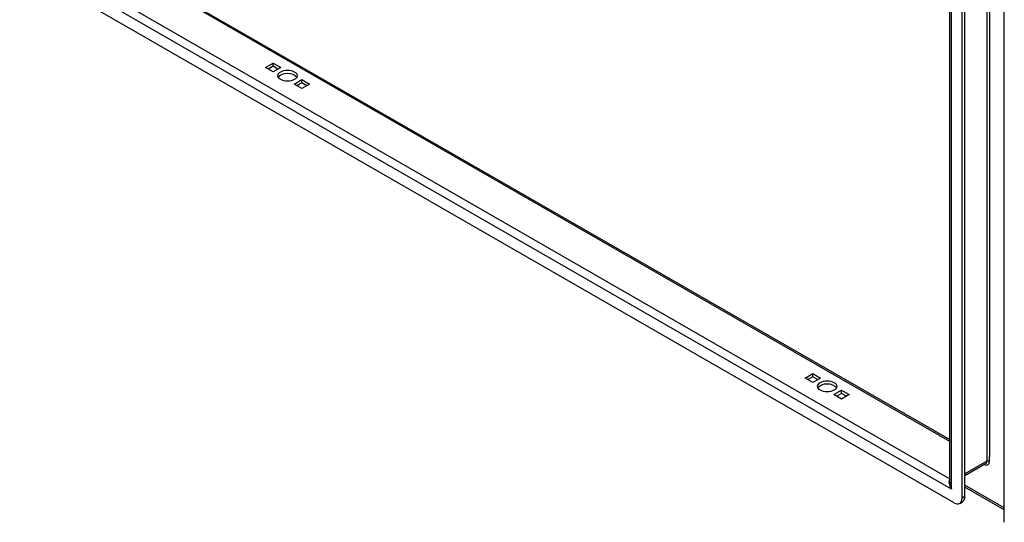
# Model space of a CAD drawing. Header units: inches. Extents: x 19 to 488, y 53 to 228.
# Tile 70 of 118: x 430 to 447, y 180 to 189. Entities that reach past the tile are written whole.
import ezdxf

# ---------------------------------------------------------------- set-up
doc = ezdxf.new("R2010")
doc.units = ezdxf.units.IN
doc.header["$MEASUREMENT"] = 0
doc.layers.add('Visible Edges(ANSI)', color=7, linetype='Continuous', lineweight=25)
doc.layers.add('Visible Tangent Edges(ANSI)', color=7, linetype='Continuous', lineweight=25)

msp = doc.modelspace()

# ---------------------------------------------------------------- linework, layer by layer
at = {"layer": 'Visible Edges(ANSI)'}
for p, q in [((445.622, 180.943), (445.622, 201.612)), ((445.831, 180.676), (445.831, 201.591)), ((445.879, 180.703), (445.879, 201.618)), ((446.555, 180.259), (446.555, 201.174)), ((413.535, 200.157), (445.622, 181.679)), ((445.692, 180.595), (412.753, 199.563)), ((433.871, 188.072), (434.003, 188.148)), ((434.003, 188.148), (434.136, 188.072)), ((434.003, 188.093), (434.003, 188.148)), ((434.003, 187.996), (433.871, 188.072)), ((434.003, 188.093), (433.919, 188.044)), ((434.087, 188.044), (434.003, 188.093)), ((434.136, 188.072), (434.003, 187.996)), ((434.366, 187.787), (434.498, 187.863)), ((434.498, 187.711), (434.366, 187.787)), ((434.498, 187.808), (434.414, 187.759)), ((434.498, 187.863), (434.631, 187.787)), ((434.498, 187.808), (434.498, 187.863)), ((434.582, 187.759), (434.498, 187.808)), ((434.631, 187.787), (434.498, 187.711)), ((443.135, 182.737), (443.267, 182.813)), ((443.267, 182.661), (443.135, 182.737)), ((443.267, 182.758), (443.183, 182.71)), ((443.267, 182.813), (443.399, 182.737)), ((443.267, 182.758), (443.267, 182.813)), ((443.351, 182.71), (443.267, 182.758)), ((443.399, 182.737), (443.267, 182.661)), ((443.63, 182.452), (443.762, 182.528)), ((443.762, 182.376), (443.63, 182.452)), ((443.762, 182.473), (443.678, 182.425)), ((443.762, 182.528), (443.894, 182.452)), ((443.762, 182.473), (443.762, 182.528)), ((443.846, 182.425), (443.762, 182.473)), ((443.894, 182.452), (443.762, 182.376)), ((446.234, 181.261), (445.879, 181.057)), ((446.555, 180.473), (445.879, 180.862)), ((445.79, 180.585), (445.839, 180.613))]:
    msp.add_line(p, q, dxfattribs=at)
for centre in [(434.251, 187.93), (443.515, 182.595)]:
    msp.add_ellipse(centre, major_axis=(0.165, 0), ratio=0.575862, dxfattribs=at)
for centre, major_axis, ratio, start_param, end_param in [((434.251, 187.874), (0.165, 0), 0.575862, 0.296885, 2.844708), ((443.515, 182.539), (0.165, 0), 0.575862, 0.296885, 2.844708), ((445.692, 180.756), (0.098, -0.171), 0.578093, 5.499721, 7.070517), ((445.74, 180.784), (0.098, -0.171), 0.578093, 0, 0.787332)]:
    msp.add_ellipse(centre, major_axis=major_axis, ratio=ratio, start_param=start_param, end_param=end_param, dxfattribs=at)
at = {"layer": 'Visible Tangent Edges(ANSI)'}
for p, q in [((446.255, 201.914), (446.255, 181.307)), ((446.299, 201.831), (446.299, 181.389)), ((445.651, 180.827), (445.651, 201.647)), ((445.622, 181.646), (413.513, 200.137)), ((412.957, 199.816), (445.622, 181.006)), ((445.651, 180.827), (412.795, 199.748)), ((446.299, 181.307), (446.299, 181.389)), ((446.255, 181.307), (445.879, 181.091)), ((446.555, 180.507), (445.879, 180.896)), ((445.879, 180.703), (445.831, 180.676))]:
    msp.add_line(p, q, dxfattribs=at)
for centre, major_axis, ratio, start_param, end_param in [((446.207, 181.36), (0.065, -0.113), 0.578093, 5.578073, 7.070517), ((446.185, 181.347), (0.0494, -0.0858), 0.578093, 0, 0.787332), ((446.277, 181.294), (0.031, 0), 0.575862, 0.785398, 2.356194), ((445.721, 180.868), (-0.095, 0.132), 0.494861, 0.056981, 1.51867), ((445.721, 180.868), (-0.066, 0.148), 0.494835, 0.83602, 1.621418)]:
    msp.add_ellipse(centre, major_axis=major_axis, ratio=ratio, start_param=start_param, end_param=end_param, dxfattribs=at)

doc.saveas('drawing.dxf')
